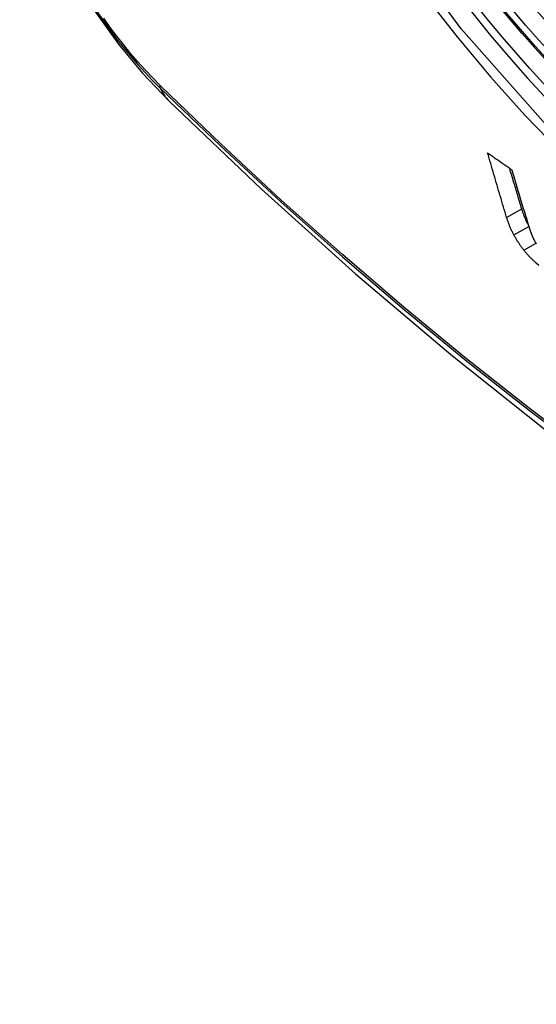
# Model space of a CAD drawing. Header units: inches. Extents: x 338.7 to 398.8, y 128 to 186.9.
# Tile 14 of 110: x 339.272 to 339.472, y 173.123 to 173.504. Entities that reach past the tile are written whole.
import ezdxf

# ---------------------------------------------------------------- set-up
doc = ezdxf.new("R2010")
doc.units = ezdxf.units.IN
doc.header["$MEASUREMENT"] = 0
doc.layers.add('Visible Edges(ANSI)', color=7, linetype='Continuous', lineweight=25)
doc.layers.add('Visible Tangent Edges(ANSI)', color=7, linetype='Continuous', lineweight=25)

msp = doc.modelspace()

# ---------------------------------------------------------------- linework, layer by layer
at = {"layer": 'Visible Edges(ANSI)', "flags": 128}
for points in [[(339.27244, 173.57282), (339.27667, 173.55852), (339.28182, 173.54479), (339.2878, 173.53158), (339.29461, 173.51885), (339.30223, 173.50659), (339.31068, 173.49479), (339.32001, 173.48347), (339.33028, 173.47265)], [(339.33028, 173.47265), (339.36609, 173.43852), (339.40247, 173.40579), (339.43936, 173.37451), (339.47671, 173.34473), (339.51448, 173.31651), (339.55263, 173.28989), (339.5911, 173.26493), (339.62984, 173.24168), (339.66883, 173.22018), (339.708, 173.20048), (339.74733, 173.18263), (339.78676, 173.16668), (339.82625, 173.15268), (339.86576, 173.14068), (339.90523, 173.13074), (339.94463, 173.12291)], [(339.46094, 173.42763), (339.46063, 173.42867), (339.46032, 173.4297), (339.46001, 173.43074), (339.45969, 173.43178), (339.45938, 173.43282), (339.45907, 173.43386), (339.45876, 173.4349), (339.45845, 173.43594), (339.45814, 173.43698), (339.45784, 173.43803), (339.45753, 173.43907), (339.45722, 173.44011), (339.45691, 173.44116), (339.45661, 173.44221), (339.4563, 173.44325), (339.456, 173.4443), (339.45569, 173.44535), (339.45539, 173.44639), (339.45508, 173.44744), (339.45478, 173.44849), (339.45448, 173.44954), (339.45418, 173.45059), (339.45388, 173.45164), (339.45358, 173.45269)], [(339.45358, 173.45269), (339.45397, 173.45241), (339.45435, 173.45214), (339.45474, 173.45186), (339.45513, 173.45159), (339.45552, 173.45131), (339.4559, 173.45104), (339.45629, 173.45076), (339.45668, 173.45048), (339.45707, 173.45021), (339.45746, 173.44993), (339.45785, 173.44966), (339.45823, 173.44938), (339.45862, 173.44911), (339.45901, 173.44883), (339.4594, 173.44856), (339.45979, 173.44828), (339.46018, 173.44801), (339.46057, 173.44773), (339.46096, 173.44746), (339.46135, 173.44718), (339.46174, 173.44691), (339.46213, 173.44663), (339.46252, 173.44636), (339.4629, 173.44608)], [(339.46677, 173.43099), (339.46658, 173.43164), (339.46638, 173.43229), (339.46618, 173.43294), (339.46599, 173.43359), (339.46579, 173.43424), (339.4656, 173.43489), (339.4654, 173.43554), (339.46521, 173.43619), (339.46501, 173.43684), (339.46482, 173.43749), (339.46462, 173.43814), (339.46443, 173.43879), (339.46423, 173.43945), (339.46404, 173.4401), (339.46385, 173.44075), (339.46365, 173.44141), (339.46346, 173.44206), (339.46327, 173.44271), (339.46307, 173.44337), (339.46288, 173.44402), (339.46269, 173.44468), (339.46249, 173.44533), (339.4623, 173.44599), (339.46211, 173.44664)], [(339.4629, 173.44608), (339.46316, 173.4452), (339.46343, 173.44431), (339.46369, 173.44343), (339.46395, 173.44254), (339.46421, 173.44166), (339.46447, 173.44077), (339.46474, 173.43989), (339.465, 173.43901), (339.46526, 173.43812), (339.46553, 173.43724), (339.46579, 173.43636), (339.46606, 173.43548), (339.46632, 173.4346), (339.46659, 173.43372), (339.46685, 173.43283), (339.46712, 173.43195), (339.46739, 173.43108), (339.46766, 173.4302), (339.46792, 173.42932), (339.46819, 173.42844), (339.46846, 173.42756), (339.46873, 173.42669), (339.469, 173.42581), (339.46927, 173.42494)], [(339.46375, 173.42083), (339.46359, 173.42113), (339.46344, 173.42143), (339.46328, 173.42173), (339.46314, 173.42203), (339.46299, 173.42233), (339.46285, 173.42263), (339.46272, 173.42292), (339.46258, 173.42321), (339.46246, 173.4235), (339.46233, 173.42379), (339.46221, 173.42408), (339.46209, 173.42437), (339.46198, 173.42465), (339.46187, 173.42494), (339.46176, 173.42522), (339.46166, 173.42549), (339.46156, 173.42577), (339.46146, 173.42604), (339.46137, 173.42631), (339.46128, 173.42658), (339.46119, 173.42685), (339.4611, 173.42711), (339.46102, 173.42737), (339.46094, 173.42763)], [(339.46937, 173.42461), (339.46922, 173.42489), (339.46908, 173.42517), (339.46894, 173.42545), (339.4688, 173.42573), (339.46867, 173.42601), (339.46854, 173.42629), (339.46842, 173.42657), (339.4683, 173.42684), (339.46818, 173.42711), (339.46807, 173.42739), (339.46795, 173.42766), (339.46785, 173.42792), (339.46774, 173.42819), (339.46764, 173.42846), (339.46754, 173.42872), (339.46744, 173.42898), (339.46735, 173.42924), (339.46726, 173.4295), (339.46717, 173.42975), (339.46709, 173.43), (339.467, 173.43025), (339.46692, 173.4305), (339.46685, 173.43075), (339.46677, 173.43099)], [(339.46927, 173.42494), (339.46931, 173.42479), (339.46936, 173.42464), (339.4694, 173.4245), (339.46945, 173.42435), (339.4695, 173.4242), (339.46954, 173.42405), (339.46959, 173.4239), (339.46964, 173.42375), (339.46969, 173.4236), (339.46974, 173.42345), (339.46979, 173.4233), (339.46984, 173.42315), (339.46989, 173.423), (339.46994, 173.42285), (339.46999, 173.4227), (339.47005, 173.42255), (339.4701, 173.42239), (339.47015, 173.42224), (339.47021, 173.42209), (339.47026, 173.42194), (339.47032, 173.42178), (339.47037, 173.42163), (339.47043, 173.42148), (339.47049, 173.42132)], [(339.46765, 173.41492), (339.46746, 173.41516), (339.46727, 173.4154), (339.46708, 173.41565), (339.4669, 173.41589), (339.46672, 173.41614), (339.46654, 173.41638), (339.46636, 173.41663), (339.46619, 173.41688), (339.46602, 173.41712), (339.46585, 173.41737), (339.46568, 173.41762), (339.46552, 173.41787), (339.46536, 173.41812), (339.4652, 173.41837), (339.46504, 173.41861), (339.46489, 173.41886), (339.46474, 173.41911), (339.46459, 173.41936), (339.46444, 173.41961), (339.4643, 173.41985), (339.46416, 173.4201), (339.46402, 173.42034), (339.46389, 173.42059), (339.46375, 173.42083)], [(339.47049, 173.42132), (339.47054, 173.42119), (339.47059, 173.42106), (339.47064, 173.42093), (339.47069, 173.42079), (339.47075, 173.42066), (339.4708, 173.42052), (339.47086, 173.42038), (339.47092, 173.42025), (339.47098, 173.42011), (339.47105, 173.41997), (339.47111, 173.41983), (339.47118, 173.41969), (339.47125, 173.41955), (339.47132, 173.41941), (339.47139, 173.41926), (339.47146, 173.41912), (339.47154, 173.41897), (339.47161, 173.41883), (339.47169, 173.41868), (339.47177, 173.41854), (339.47186, 173.41839), (339.47194, 173.41824), (339.47203, 173.4181), (339.47212, 173.41795)], [(339.47212, 173.41795), (339.4722, 173.41781), (339.47228, 173.41768), (339.47237, 173.41754), (339.47246, 173.41741)], [(339.47241, 173.40989), (339.47221, 173.41007), (339.472, 173.41026), (339.4718, 173.41045), (339.47159, 173.41064), (339.47139, 173.41084), (339.47118, 173.41103), (339.47098, 173.41123), (339.47077, 173.41144), (339.47057, 173.41164), (339.47037, 173.41184), (339.47017, 173.41205), (339.46997, 173.41226), (339.46977, 173.41247), (339.46957, 173.41268), (339.46937, 173.4129), (339.46918, 173.41311), (339.46898, 173.41333), (339.46879, 173.41355), (339.4686, 173.41378), (339.46841, 173.414), (339.46822, 173.41423), (339.46803, 173.41445), (339.46784, 173.41468), (339.46765, 173.41492)], [(339.47337, 173.40906), (339.47241, 173.40989)]]:
    msp.add_lwpolyline(points, dxfattribs=at)
at = {"layer": 'Visible Edges(ANSI)'}
msp.add_ellipse((339.5725, 173.68033), major_axis=(0.15718, -0.27294), ratio=0.578093, start_param=2.362013, end_param=7.062765, dxfattribs=at)
msp.add_ellipse((339.56902, 173.67833), major_axis=(0.15963, -0.2772), ratio=0.578093, dxfattribs=at)
at = {"layer": 'Visible Tangent Edges(ANSI)'}
for p, q in [((339.32703, 173.4785), (339.3267, 173.47883)), ((339.46094, 173.42763), (339.46677, 173.43099)), ((339.46375, 173.42083), (339.46951, 173.42415)), ((339.46765, 173.41492), (339.47233, 173.41761))]:
    msp.add_line(p, q, dxfattribs=at)
at = {"layer": 'Visible Tangent Edges(ANSI)', "flags": 128}
for points in [[(339.81746, 173.53439), (339.81465, 173.49301), (339.80634, 173.45577), (339.79266, 173.42346), (339.77399, 173.39683), (339.75079, 173.37656), (339.72359, 173.36311), (339.6929, 173.35668), (339.65932, 173.35742), (339.62371, 173.36531), (339.58683, 173.38017), (339.54949, 173.40171), (339.51265, 173.42935), (339.47697, 173.46261), (339.44334, 173.50067), (339.41257, 173.54258)], [(339.42931, 173.51357), (339.44178, 173.49753), (339.45469, 173.48208), (339.468, 173.46726), (339.48166, 173.45314), (339.49561, 173.43978), (339.50979, 173.42725), (339.52415, 173.41557), (339.53865, 173.40478), (339.55325, 173.3949), (339.56791, 173.38596), (339.5826, 173.378), (339.59723, 173.37106), (339.61173, 173.36518), (339.62607, 173.36035), (339.6402, 173.35659), (339.65409, 173.35391), (339.66768, 173.35231), (339.68093, 173.35182), (339.6938, 173.35244), (339.7062, 173.35415), (339.71812, 173.35694), (339.72952, 173.36079)], [(339.30209, 173.50775), (339.3046, 173.50409), (339.30718, 173.50049), (339.30982, 173.49697), (339.31253, 173.49353), (339.31529, 173.49018), (339.31811, 173.48691), (339.32097, 173.48374), (339.32389, 173.48067), (339.32685, 173.4777)], [(339.3267, 173.47883), (339.3238, 173.48176), (339.32095, 173.48479), (339.31815, 173.48791), (339.31539, 173.49112), (339.31269, 173.49441), (339.31005, 173.49778), (339.30747, 173.50123), (339.30495, 173.50475)], [(339.32685, 173.4777), (339.35013, 173.45532), (339.37366, 173.43353), (339.39742, 173.41237), (339.42138, 173.39186), (339.44551, 173.37203), (339.46979, 173.35289), (339.49418, 173.33448), (339.51866, 173.31682), (339.5432, 173.29992), (339.56776, 173.28381), (339.59232, 173.26849), (339.61688, 173.25397), (339.64143, 173.24025), (339.66597, 173.22732), (339.69048, 173.21521), (339.71494, 173.20391), (339.73932, 173.19345), (339.76358, 173.18383), (339.78772, 173.17507), (339.81174, 173.16715), (339.8356, 173.1601), (339.85929, 173.15391)], [(339.85793, 173.15557), (339.83434, 173.16168), (339.81058, 173.16866), (339.78666, 173.1765), (339.7626, 173.18519), (339.73843, 173.19474), (339.71413, 173.20514), (339.68975, 173.21638), (339.66531, 173.22845), (339.64083, 173.24133), (339.61635, 173.25501), (339.59185, 173.2695), (339.56735, 173.28478), (339.54284, 173.30087), (339.51836, 173.31776), (339.49393, 173.3354), (339.46959, 173.3538), (339.44537, 173.37292), (339.4213, 173.39274), (339.3974, 173.41324), (339.37371, 173.43438), (339.35025, 173.45614), (339.32703, 173.4785)]]:
    msp.add_lwpolyline(points, dxfattribs=at)
at = {"layer": 'Visible Tangent Edges(ANSI)'}
for centre, major_axis, ratio, start_param, end_param in [((339.57151, 173.67976), (-0.17285, 0.30015), 0.578093, 5.049711, 10.658253), ((339.57146, 173.67973), (0.1503, -0.261), 0.578093, 4.099688, 6.899754), ((339.33402, 173.48431), (-0.00688, -0.00704), 0.360494, 5.876137, 6.139844), ((339.41295, 173.55701), (-0.08267, -0.08436), 0.355706, 6.140128, 6.283185)]:
    msp.add_ellipse(centre, major_axis=major_axis, ratio=ratio, start_param=start_param, end_param=end_param, dxfattribs=at)
for centre, major_axis in [((339.5721, 173.6801), (-0.17078, 0.29656)), ((339.56913, 173.67839), (0.16238, -0.28198)), ((339.56902, 173.67833), (-0.16178, 0.28094))]:
    msp.add_ellipse(centre, major_axis=major_axis, ratio=0.578093, dxfattribs=at)

doc.saveas('drawing.dxf')
